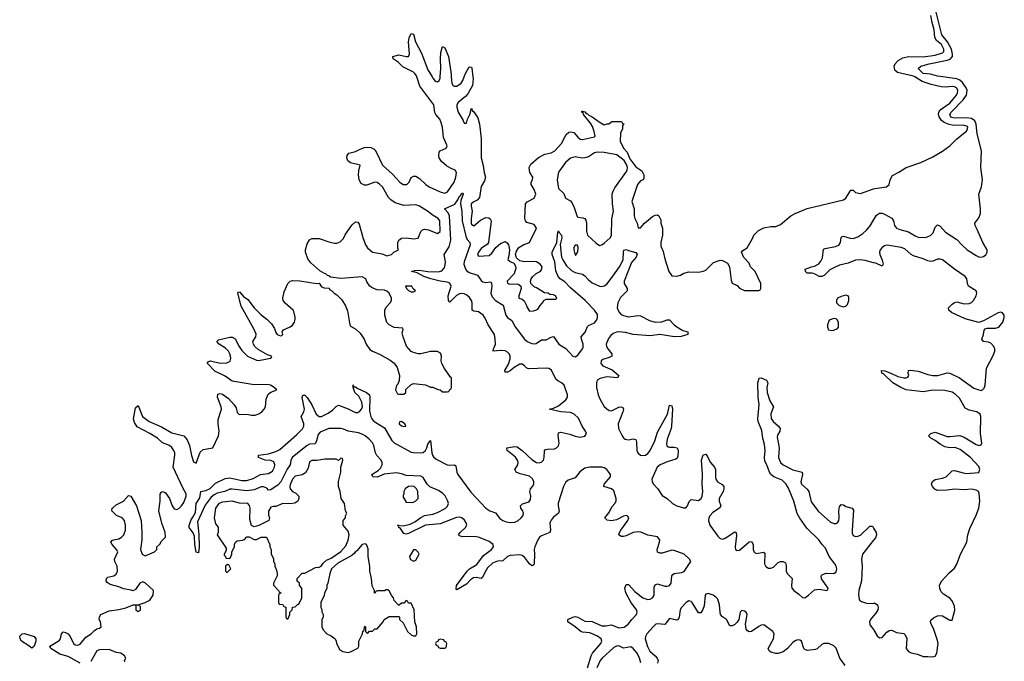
# Model space of a CAD drawing. Header units: inches. Extents: x 2494115 to 2685112, y 774173 to 915163.
# Tile 180 of 215: x 2662930 to 2671082, y 855164 to 860474. Entities that reach past the tile are written whole.
import ezdxf

# ---------------------------------------------------------------- set-up
doc = ezdxf.new("R2010")
doc.units = ezdxf.units.IN
doc.header["$MEASUREMENT"] = 0
for name, color, linetype in [('C6865', 7, 'Continuous'), ('C6866', 7, 'Continuous'), ('C6875', 7, 'Continuous'), ('C6876', 7, 'Continuous')]:
    doc.layers.add(name, color=color, linetype=linetype)

msp = doc.modelspace()

# ---------------------------------------------------------------- linework, layer by layer
at = {"layer": 'C6865', "color": 5}
for points, elevation in [([(2663430, 855149.8), (2663330, 855204.4), (2663263.5, 855223.5), (2663189.2, 855270), (2663179, 855290), (2663249.6, 855330), (2663259.8, 855340.2), (2663267.6, 855350), (2663276.2, 855390), (2663290, 855407.7), (2663310, 855403.1), (2663330.3, 855390), (2663347, 855370), (2663374.4, 855310), (2663390, 855298.9), (2663410, 855296.5), (2663430, 855307.1), (2663477.4, 855362.6), (2663521.3, 855390), (2663550, 855420.2), (2663570, 855433), (2663590, 855437.3), (2663605.2, 855450), (2663598, 855490), (2663589.3, 855510.7), (2663589.4, 855530.6), (2663602, 855550), (2663670, 855580.7), (2663750, 855591.3), (2663810, 855606.8), (2663870, 855632), (2663911.6, 855631.6), (2663970, 855650.8), (2664008.7, 855670), (2664034, 855710), (2664039, 855750), (2663972.3, 855810), (2663950, 855820.9), (2663924, 855810), (2663890, 855758), (2663870, 855746), (2663854, 855754), (2663790, 855762.7), (2663750, 855781.6), (2663679.3, 855799.3), (2663655.1, 855815.1), (2663646, 855830), (2663649, 855850), (2663660.1, 855859.9), (2663710, 855870.8), (2663730, 855886), (2663740.9, 855910), (2663738, 855950), (2663717, 855990), (2663716.2, 856010), (2663741.6, 856070), (2663731.4, 856090), (2663695.1, 856130), (2663684, 856150), (2663696, 856164), (2663708, 856170), (2663750, 856178.7), (2663773.3, 856190), (2663792.1, 856210), (2663805.7, 856250), (2663807.1, 856290), (2663796.4, 856330), (2663777.6, 856350), (2663731.9, 856371.9), (2663700.1, 856400.1), (2663692.7, 856410), (2663696, 856430), (2663702.7, 856437.3), (2663730, 856458), (2663789.6, 856490.4), (2663830, 856536), (2663850.4, 856530.4), (2663897.1, 856450), (2663937.1, 856330), (2663942, 856230), (2663940.4, 856170), (2663930.8, 856090), (2663944.7, 856050), (2663970, 856038), (2664046, 856070), (2664066, 856090), (2664066, 856110), (2664090, 856134), (2664103.1, 856156.9), (2664138, 856190), (2664135.3, 856230), (2664106, 856306), (2664081, 856410), (2664091.8, 856490), (2664093, 856547), (2664100.1, 856559.9), (2664110, 856568), (2664130, 856563.8), (2664137.3, 856557.3), (2664170.3, 856510.2), (2664193, 856450), (2664210, 856427), (2664230, 856421.6), (2664249, 856430), (2664270, 856450.8), (2664290, 856478.8), (2664309.3, 856530), (2664309.3, 856550), (2664280.6, 856600.6), (2664201.4, 856770), (2664214.7, 856870), (2664214.3, 856890), (2664205.3, 856910), (2664190, 856932.2), (2664170, 856949.8), (2664113.2, 856973.2), (2664069.7, 857010), (2664008.3, 857050), (2663903.9, 857103.9), (2663881, 857141), (2663872.5, 857170), (2663890, 857260.7), (2663910, 857280.7), (2663947.2, 857190), (2664000.8, 857150), (2664104.4, 857104.4), (2664190, 857055), (2664290, 857030.4), (2664316.2, 856996.2), (2664335.2, 856950), (2664353.2, 856866.8), (2664370, 856814.8), (2664390, 856804.7), (2664424.2, 856895.8), (2664450, 856916.3), (2664530, 856932), (2664575.1, 857030), (2664580.5, 857070), (2664572.8, 857130), (2664574.4, 857165.6), (2664599.7, 857250), (2664597.7, 857270), (2664567.8, 857350), (2664570, 857374.8), (2664590, 857380.4), (2664610, 857373.7), (2664659, 857339), (2664706.4, 857286.4), (2664721.1, 857261.1), (2664730, 857222), (2664747.3, 857207.3), (2664810, 857208), (2664850, 857200.7), (2664878.6, 857201.4), (2664910, 857211), (2664935.3, 857230), (2664954, 857250), (2664964, 857270), (2664970, 857334), (2664986.3, 857373.7), (2665009.1, 857390.9), (2665058, 857410), (2665038, 857430), (2665006, 857450), (2664992.1, 857452.1), (2664855.6, 857455.6), (2664690, 857482.6), (2664630, 857524), (2664546.6, 857566.6), (2664485.2, 857630), (2664486, 857634), (2664493.6, 857646.4), (2664509.6, 857650.4), (2664590, 857630.3), (2664645.3, 857634.7), (2664673.3, 857646.7), (2664677.2, 857670), (2664674.2, 857690), (2664670.8, 857710), (2664659.2, 857730), (2664634.4, 857754.4), (2664580.7, 857790), (2664562, 857810), (2664575.6, 857824.4), (2664670, 857847), (2664690, 857846.7), (2664713.7, 857833.7), (2664747.2, 857770), (2664770, 857737), (2664815.5, 857690), (2664890, 857655.5), (2664906.3, 857653.7), (2665008.4, 857671.6), (2665016.4, 857683.6), (2665015.3, 857690), (2664981.2, 857701.2), (2664905.6, 857745.6), (2664877, 857770), (2664864.5, 857790), (2664860.9, 857810), (2664885.1, 857850), (2664887.2, 857872.8), (2664872.4, 857910), (2664763.3, 858103.3), (2664735.3, 858210), (2664741.2, 858218.8), (2664750, 858221), (2664783.7, 858183.7), (2664817.6, 858157.6), (2664870.4, 858090), (2664930, 858030.4), (2664975.3, 857995.2), (2665016, 857956), (2665038.3, 857918.3), (2665050, 857884), (2665062, 857870), (2665090, 857858.8), (2665099.3, 857860.7), (2665108.7, 857870), (2665102, 857890), (2665113.6, 857906.4), (2665170, 857931), (2665190, 857946), (2665205.2, 857970), (2665210, 857994), (2665212.1, 858012.1), (2665200.2, 858060.2), (2665194, 858070), (2665127.2, 858127.2), (2665112.7, 858150), (2665109.3, 858170), (2665119.5, 858220.5), (2665149.6, 858290.4), (2665169.6, 858310.4), (2665190, 858316.3), (2665250, 858313.4), (2665388, 858292), (2665410, 858294), (2665430, 858262), (2665450, 858254), (2665492.7, 858252.7), (2665498, 858238), (2665512.7, 858232.7), (2665534, 858210), (2665556.9, 858196.9), (2665596.9, 858156.9), (2665626.8, 858106.8), (2665643.5, 858063.5), (2665662.8, 857950), (2665670, 857938), (2665712.4, 857912.4), (2665750, 857878.8), (2665780.7, 857830), (2665798.8, 857790), (2665830, 857744.7), (2665850, 857731.3), (2665910, 857707.3), (2665997, 857657), (2666030.4, 857630.4), (2666055.3, 857595.3), (2666074, 857530), (2666071.3, 857488.7), (2666062, 857458), (2666050, 857446), (2666042, 857410), (2666058, 857378), (2666070, 857374), (2666110, 857374), (2666126, 857390), (2666127.3, 857412.7), (2666170, 857454), (2666190, 857462), (2666290, 857451.3), (2666330, 857432), (2666350, 857432), (2666392.7, 857412.7), (2666410, 857412), (2666430, 857394), (2666470, 857394), (2666482, 857398), (2666490, 857414), (2666502, 857418), (2666506, 857430), (2666506, 857510), (2666496.4, 857516.4), (2666446.3, 857586.3), (2666424, 857630), (2666419, 857650), (2666422, 857690), (2666414.6, 857714.6), (2666388.4, 857728.4), (2666330, 857728.7), (2666250.9, 857709.1), (2666230, 857709), (2666190, 857719), (2666170, 857729), (2666133.2, 857773.2), (2666104, 857850), (2666098, 857882), (2666106, 857910), (2666102, 857922), (2666030, 857928), (2665990, 857948.7), (2665969.4, 857969.4), (2665954, 858030), (2665954, 858070), (2665964.7, 858095.3), (2665998, 858130), (2666008, 858150), (2666008, 858170), (2665988, 858210), (2665970, 858228), (2665950, 858235.3), (2665890, 858239), (2665852.5, 858252.5), (2665829.2, 858269.2), (2665804.7, 858304.7), (2665795.3, 858330), (2665765.2, 858345.2), (2665590, 858333.3), (2665504, 858344), (2665490, 858355.3), (2665478, 858358), (2665466, 858370), (2665453.2, 858373.2), (2665416, 858396), (2665340.7, 858460.7), (2665315.6, 858495.6), (2665296.2, 858550), (2665295.1, 858570), (2665310, 858618), (2665330, 858651.3), (2665350, 858662.8), (2665410, 858664), (2665490, 858634.8), (2665534.6, 858625.4), (2665554.6, 858625.4), (2665583.1, 858636.9), (2665610, 858662), (2665625.1, 858694.9), (2665665.1, 858754.9), (2665682.6, 858777.4), (2665710, 858800.7), (2665730, 858798.8), (2665741.6, 858781.6), (2665770, 858671), (2665793.4, 858610), (2665810, 858584.9), (2665850, 858551), (2665930, 858536), (2665970, 858521), (2666008.8, 858531.1), (2666028, 858550), (2666066, 858570), (2666062, 858582), (2666062, 858630), (2666068.7, 858650), (2666090, 858666), (2666130, 858667.7), (2666190, 858660.7), (2666230, 858664.7), (2666250, 858722), (2666264.7, 858735.3), (2666280.2, 858739.8), (2666315.9, 858735.9), (2666390, 858706), (2666410, 858722), (2666409.4, 858810), (2666393.6, 858830), (2666353.5, 858853.5), (2666307.3, 858890), (2666239.7, 858930), (2666210, 858941.8), (2666110, 858936.3), (2666037.9, 858957.9), (2666002.3, 858982.3), (2665983.4, 859003.4), (2665933.2, 859090), (2665910, 859113.6), (2665890, 859126.2), (2665869.4, 859130.6), (2665804.2, 859104.2), (2665784.7, 859104.7), (2665758, 859118), (2665739.5, 859150), (2665734.7, 859190), (2665736.6, 859223.4), (2665748.7, 859270), (2665669, 859290), (2665646.3, 859306.3), (2665639.3, 859330), (2665641.2, 859350), (2665655.3, 859370), (2665710, 859382.6), (2665750, 859404), (2665784.6, 859415.4), (2665810, 859419.7), (2665837.5, 859417.5), (2665863.5, 859403.5), (2665880.9, 859380.9), (2665932.8, 859270), (2666016.6, 859196.6), (2666076.5, 859130), (2666103.8, 859110), (2666135.6, 859110), (2666155.3, 859130), (2666171.2, 859168.8), (2666190, 859178.4), (2666210, 859178), (2666240.9, 859160.9), (2666291.9, 859110), (2666320.3, 859090), (2666410.6, 859050), (2666450, 859039.7), (2666471.7, 859050), (2666526.8, 859130), (2666540.2, 859170), (2666546.6, 859210), (2666536.8, 859230), (2666501.6, 859241.6), (2666463.5, 859263.5), (2666421.8, 859301.8), (2666403.8, 859330), (2666399.3, 859350), (2666402.6, 859377.4), (2666412, 859390), (2666462, 859410), (2666469.8, 859430), (2666438.4, 859498.4), (2666430, 859586), (2666417.6, 859630), (2666409.8, 859650), (2666374.8, 859690), (2666366.3, 859706.3), (2666358.5, 859770), (2666244.2, 859924.2), (2666218.3, 860000)], 40), ([(2666344.3, 860000), (2666350, 859990.3), (2666370, 859966.4), (2666390, 859959.6), (2666401.7, 859970), (2666410, 859991), (2666410.8, 860000)], 40), ([(2666503.5, 860000), (2666507.1, 859950), (2666513.8, 859933.9), (2666524.5, 859924.5), (2666550, 859923.8), (2666584.1, 859950), (2666598.5, 859970), (2666608.9, 860000)], 40), ([(2666682, 860000), (2666683.7, 859983.7), (2666680.2, 859930), (2666639.6, 859860.4), (2666620.9, 859839.1), (2666561.3, 859790), (2666549.5, 859770), (2666549.5, 859750), (2666559.3, 859710), (2666600.9, 859640.9), (2666610, 859617.3), (2666630, 859618.8), (2666638.7, 859650), (2666657.4, 859690), (2666670, 859742), (2666679.1, 859719.1), (2666690, 859710.7), (2666723.2, 859663.2), (2666736.3, 859610), (2666749.5, 859490.5), (2666749.4, 859330), (2666768.5, 859268.5), (2666776.1, 859210), (2666786.5, 859170), (2666779.6, 859140.4), (2666750, 859094), (2666736.2, 859003.8), (2666718.9, 858981.1), (2666690, 858967.3), (2666669, 858950), (2666667.9, 858930), (2666674.9, 858890), (2666667, 858830), (2666667.8, 858790), (2666670, 858782.4), (2666690, 858767.6), (2666745.7, 858814.3), (2666790, 858836.3), (2666815.2, 858835.2), (2666825.8, 858825.8), (2666833.4, 858810), (2666810.8, 858630), (2666804.4, 858615.6), (2666750, 858579.5), (2666728.6, 858550), (2666720.7, 858530), (2666730, 858516), (2666817.5, 858522.5), (2666838.9, 858541.1), (2666871.8, 858588.2), (2666910, 858621), (2666950, 858638), (2666966.4, 858626.4), (2666978, 858610), (2666986, 858570), (2666981, 858519), (2666972, 858490), (2666990, 858472), (2667019.8, 858459.8), (2667034.8, 858434.8), (2667037.3, 858417.3), (2667022.8, 858370), (2666966.8, 858310), (2666970, 858294), (2666986, 858286), (2667050, 858286.8), (2667062.8, 858282.8), (2667078, 858270), (2667081, 858250), (2667062.8, 858190), (2667062, 858170), (2667090, 858161), (2667107.3, 858147.3), (2667126.8, 858110), (2667131.2, 858091.1), (2667150, 858062), (2667183.6, 858063.6), (2667210, 858072), (2667220.4, 858079.6), (2667238, 858110), (2667258, 858130), (2667268.7, 858151.3), (2667290, 858162), (2667370, 858162), (2667378, 858170), (2667366, 858190), (2667350, 858198), (2667320.4, 858200.4), (2667306, 858210), (2667274.6, 858214.6), (2667210, 858255.3), (2667190, 858262), (2667162, 858290), (2667159, 858310), (2667164, 858330), (2667174.8, 858345.2), (2667207.3, 858372.7), (2667239, 858390), (2667250, 858404.7), (2667254.5, 858430), (2667239.3, 858450), (2667210, 858469.3), (2667190, 858473.6), (2667110, 858469.2), (2667070, 858479), (2667044, 858504), (2667034, 858530), (2667042, 858558), (2667062, 858590), (2667105.1, 858614.9), (2667130, 858620.7), (2667150, 858631.3), (2667208.7, 858750), (2667190, 858779), (2667130, 858795.3), (2667119, 858810), (2667112.7, 858832.7), (2667118, 858950), (2667132.7, 858967.3), (2667190, 858996.3), (2667202, 859030), (2667190, 859069.4), (2667165.1, 859110), (2667163.7, 859130), (2667176, 859150), (2667179.5, 859170), (2667153, 859210), (2667147.6, 859250), (2667160.9, 859279.1), (2667225.6, 859334.4), (2667279, 859361), (2667330, 859372), (2667360.5, 859390), (2667417.2, 859450), (2667455.6, 859524.4), (2667477.6, 859542.4), (2667490, 859546.4), (2667519.3, 859539.3), (2667550, 859501.6), (2667570, 859484.4), (2667590, 859482), (2667690, 859504.7), (2667693.2, 859510), (2667687, 859550), (2667671.6, 859591.6), (2667657.1, 859617.1), (2667599, 859690), (2667598, 859698), (2667584, 859710), (2667584, 859716), (2667590, 859718), (2667610, 859710.5), (2667618.8, 859698.8), (2667630, 859695.5), (2667643.1, 859683.1), (2667670.3, 859670.3), (2667728.3, 859628.3), (2667770, 859604.7), (2667792.7, 859612.7), (2667807.3, 859612.7), (2667831.6, 859631.6), (2667907.3, 859632.7), (2667914, 859630), (2667918, 859618), (2667931.6, 859611.6), (2667922, 859598), (2667922, 859570), (2667905.4, 859534.6), (2667902, 859470), (2667930, 859412), (2667958.5, 859378.5), (2667982, 859322), (2668030, 859256), (2668082, 859222), (2668097.3, 859190), (2668098, 859162), (2668092, 859150), (2668070, 859141.2), (2668043.8, 859110), (2667998.7, 858970), (2668018, 858910), (2668017, 858850), (2668022.6, 858830), (2668042.4, 858790), (2668050, 858751.3), (2668070, 858751), (2668104, 858790), (2668170, 858846), (2668190, 858856), (2668210, 858858), (2668222, 858850), (2668236.9, 858816.9), (2668238, 858790), (2668251, 858750), (2668250.9, 858690.9), (2668238.8, 858630), (2668239.6, 858599.6), (2668256.8, 858556.8), (2668270, 858494), (2668304.7, 858390), (2668330, 858354), (2668371.6, 858351.6), (2668400.2, 858359.8), (2668430, 858376), (2668470, 858386), (2668550, 858384.7), (2668590, 858392), (2668610, 858402), (2668674.6, 858465.4), (2668730, 858484.7), (2668750, 858481), (2668790, 858458), (2668806, 858430), (2668819.6, 858319.6), (2668830, 858294), (2668870, 858274), (2668890, 858252), (2668930, 858232), (2669050, 858234), (2669062, 858238), (2669066, 858250), (2669066, 858290), (2669018, 858390), (2668982, 858430), (2668970, 858458), (2668924.7, 858504.7), (2668906, 858550), (2668916.4, 858563.6), (2668953.6, 858586.4), (2668998, 858662), (2669008.7, 858690), (2669048, 858730), (2669090, 858751.3), (2669150, 858762), (2669190, 858762), (2669230, 858778), (2669315.3, 858850), (2669350, 858870.8), (2669449.4, 858910.6), (2669750, 858982.8), (2669770, 858998), (2669810, 859062), (2669830, 859062), (2669850, 859044.7), (2669890, 859036), (2670000, 859073.9)], 40), ([(2667629.8, 855109.8), (2667661.3, 855210), (2667672.1, 855230), (2667742, 855310), (2667750.4, 855330), (2667743.9, 855350), (2667712.7, 855372.7), (2667670, 855392.2), (2667650, 855398.8), (2667590, 855404.1), (2667576.5, 855410), (2667530.3, 855450.3), (2667468.1, 855490), (2667467.8, 855510), (2667510, 855530.1), (2667530, 855533.7), (2667550, 855527.9), (2667610, 855496.3), (2667670, 855492.1), (2667750, 855458.1), (2667783.4, 855456.6), (2667830, 855465.3), (2667890, 855440.4), (2667934.6, 855445.4), (2667967.8, 855470), (2667996.9, 855510), (2668036.7, 855550), (2668043.3, 855570), (2668037.3, 855590), (2667990, 855654.7), (2667947.6, 855730), (2667940.2, 855770), (2667950, 855799.3), (2667970, 855798.9), (2668022.9, 855742.9), (2668090, 855690.1), (2668130, 855675.6), (2668150, 855678.4), (2668170.4, 855690), (2668183.2, 855710), (2668183.6, 855776.5), (2668190, 855797.3), (2668210, 855805.9), (2668270, 855786.4), (2668290, 855785.3), (2668310, 855792.5), (2668323.7, 855810), (2668329.4, 855870), (2668337.9, 855882.2), (2668350, 855891), (2668410, 855899.2), (2668432.4, 855907.6), (2668485.6, 855990), (2668476.6, 856010), (2668430.9, 856050.9), (2668350, 856081.2), (2668330, 856082.7), (2668250, 856058.4), (2668230, 856058.2), (2668210, 856068.3), (2668207.6, 856090), (2668227.9, 856150), (2668228.8, 856168.8), (2668210, 856194.2), (2668130, 856207.3), (2668071.7, 856231.7), (2668050, 856235.9), (2668010, 856231.1), (2667950, 856201.4), (2667930, 856197.3), (2667910, 856197.3), (2667891.5, 856210), (2667895.3, 856230), (2667906.9, 856250), (2667964.6, 856330), (2667974.2, 856350), (2667965, 856365), (2667949.9, 856369.9), (2667930, 856366.2), (2667870, 856333.9), (2667830, 856327.4), (2667792.7, 856332.7), (2667774.4, 856350), (2667807.8, 856392.2), (2667836.1, 856443.9), (2667857.4, 856470), (2667867.1, 856490), (2667868.1, 856510), (2667850, 856575.3), (2667830, 856591.1), (2667765.6, 856610), (2667769.2, 856630), (2667822.3, 856690), (2667820.3, 856710), (2667808.5, 856730), (2667790.9, 856750.9), (2667770, 856765.3), (2667750, 856769.7), (2667650, 856769.7), (2667610, 856763), (2667568.2, 856731.8), (2667530, 856683.1), (2667470, 856663.8), (2667450, 856643), (2667431.7, 856610), (2667387.8, 856472.3), (2667387.2, 856450), (2667397.3, 856410), (2667391.7, 856390), (2667346.1, 856353.9), (2667329.1, 856330.9), (2667320.6, 856310), (2667323.8, 856250), (2667319.3, 856230), (2667250, 856202), (2667234.6, 856190), (2667220.9, 856170), (2667194.4, 856110), (2667190.5, 856090), (2667193.1, 856050), (2667188.4, 855971.6), (2667181.7, 855958.3), (2667170, 855954.2), (2667150, 855969.9), (2667110, 856024.5), (2667090, 856040.6), (2667070, 856045.8), (2666990, 856040.1), (2666969.8, 856030.2), (2666930, 855995.5), (2666886.9, 855993.2), (2666843.8, 855976.2), (2666803.8, 855936.2), (2666780.7, 855899.3), (2666762.6, 855857.4), (2666751.9, 855848.1), (2666710, 855857.1), (2666686.1, 855853.9), (2666661.9, 855838.1), (2666630, 855803.7), (2666550, 855754.5), (2666543.5, 855763.5), (2666547.4, 855790), (2666633.9, 855910), (2666655.2, 855930), (2666714.1, 855965.9), (2666770, 856040.8), (2666836.7, 856090), (2666852.6, 856110), (2666849.9, 856130), (2666816.5, 856156.5), (2666730, 856190.8), (2666690, 856197.7), (2666595.4, 856195.4), (2666570, 856201.8), (2666563.7, 856210), (2666576.2, 856230), (2666621.6, 856270), (2666631.5, 856290), (2666627, 856310), (2666612.2, 856332.2), (2666590.6, 856350.6), (2666570, 856357.8), (2666545.4, 856354.6), (2666410, 856301.2), (2666290, 856289.3), (2666150, 856221.5), (2666130, 856215), (2666110, 856221.4), (2666082.3, 856262.3), (2666069.8, 856270), (2666066.9, 856286.9), (2666059, 856290), (2666105.8, 856285.8), (2666162.4, 856297.6), (2666202, 856318.1), (2666250, 856353.4), (2666280.8, 856370), (2666350, 856381.2), (2666390, 856395.1), (2666452.3, 856427.7), (2666472.6, 856447.4), (2666479.9, 856470), (2666475.3, 856490), (2666452.4, 856532.4), (2666433.4, 856553.4), (2666397.2, 856577.2), (2666327, 856607), (2666304, 856630), (2666270, 856685.7), (2666250, 856696.5), (2666130, 856702.8), (2666090, 856716.8), (2666050, 856722.6), (2665948.1, 856711.9), (2665890, 856687.8), (2665854, 856690), (2665846.3, 856710), (2665897.1, 856742.9), (2665917.1, 856762.9), (2665929.9, 856790), (2665929.9, 856810), (2665921.4, 856830), (2665888.2, 856868.2), (2665876.5, 856890), (2665862.6, 856950), (2665851, 856971), (2665822.5, 857002.5), (2665790, 857029.6), (2665770, 857042.3), (2665734.6, 857054.6), (2665650, 857069.4), (2665610, 857086.3), (2665590, 857089.6), (2665490, 857089.7), (2665418.9, 857061.1), (2665400, 857040), (2665388.7, 856990), (2665375.4, 856964.6), (2665330, 856960.9), (2665310, 856950.4), (2665187.9, 856852.1), (2665175.9, 856830), (2665170.6, 856790), (2665145.7, 856754.3), (2665091.9, 856650), (2665070, 856623.9), (2665010, 856584.1), (2664990, 856581.6), (2664975.7, 856595.8), (2664948.1, 856608.1), (2664930, 856607.9), (2664870, 856582.8), (2664810, 856574.3), (2664690.1, 856589.9), (2664671.2, 856588.8), (2664628.8, 856570), (2664565.5, 856554.5), (2664538.8, 856541.2), (2664516.5, 856523.5), (2664464.4, 856455.6), (2664401.8, 856318.2), (2664414.3, 856214.3), (2664416.9, 856110), (2664410, 856062), (2664390, 856068), (2664380.4, 856130), (2664376.6, 856196.6), (2664366.3, 856226.3), (2664334, 856270), (2664332.3, 856287.7), (2664345.7, 856330), (2664364.5, 856355.5), (2664384.5, 856395.5), (2664391.8, 856470), (2664422.1, 856517.9), (2664429.8, 856570.2), (2664470, 856577.7), (2664505.9, 856594.1), (2664550, 856636.9), (2664630, 856678.1), (2664670, 856681.3), (2664770, 856661), (2664810, 856661.1), (2664861.9, 856678.2), (2664923.6, 856710), (2664990, 856717.5), (2665021.8, 856738.2), (2665040.1, 856770), (2665042.2, 856790), (2665033.5, 856813.5), (2665010, 856826.7), (2664963.7, 856830), (2664908.3, 856850), (2664908, 856870), (2664990, 856879.8), (2665050, 856899), (2665083.5, 856916.5), (2665221.9, 857038.1), (2665271.5, 857088.5), (2665281.4, 857110), (2665282, 857130), (2665259.8, 857190), (2665283.4, 857230), (2665286.9, 857250), (2665270, 857348), (2665273.6, 857366.4), (2665290, 857366.4), (2665310, 857346), (2665350, 857286.9), (2665385.1, 857210), (2665410, 857191), (2665430, 857190.9), (2665483.6, 857216.4), (2665518.5, 857241.5), (2665550, 857273.7), (2665570, 857282.5), (2665650, 857253.7), (2665710, 857222.7), (2665730, 857222.7), (2665747.1, 857232.9), (2665760.7, 857250), (2665767.4, 857270), (2665762.4, 857310), (2665737.5, 857357.5), (2665705.8, 857390), (2665689.8, 857430.2), (2665690, 857450.8), (2665691.3, 857431.3), (2665702, 857438), (2665710, 857436.5), (2665724.8, 857424.8), (2665800.3, 857390), (2665825.6, 857370), (2665829.5, 857350), (2665827, 857233), (2665839.3, 857179.3), (2665856.9, 857156.9), (2665878.9, 857139), (2665950, 857097.6), (2666011.7, 856991.7), (2666031.1, 856971.1), (2666170, 856895.9), (2666190, 856890.8), (2666250, 856888), (2666270, 856891.7), (2666290.3, 856909.7), (2666301.7, 856930), (2666310, 856960.5), (2666330, 856990.4), (2666341.5, 856890), (2666346.6, 856870), (2666355.8, 856855.8), (2666377.6, 856837.5), (2666470, 856791.1), (2666490, 856786.4), (2666530.1, 856790.1), (2666541.3, 856781.3), (2666549.7, 856730), (2666558.7, 856710), (2666663.9, 856563.9), (2666790, 856432.5), (2666821.2, 856410), (2666870, 856393.3), (2666905.7, 856345.7), (2666929.4, 856329.4), (2666957.9, 856317.9), (2666990, 856311.8), (2667030, 856315.1), (2667053.6, 856326.4), (2667081.1, 856350), (2667097.1, 856370), (2667101.1, 856390), (2667092.9, 856412.9), (2667080.4, 856430), (2667075.4, 856450), (2667093.9, 856466.1), (2667138.4, 856481.6), (2667150.5, 856489.5), (2667158.2, 856501.8), (2667162.5, 856530), (2667153.8, 856570), (2667158.9, 856590), (2667176.9, 856610), (2667187.2, 856630), (2667187.8, 856650), (2667175.2, 856675.2), (2667150, 856696), (2667074.6, 856714.6), (2667040.4, 856730), (2667030.8, 856750), (2667054.4, 856790), (2667056.1, 856810), (2667050.7, 856830), (2667034.7, 856854.7), (2666967.2, 856910), (2666963.6, 856930), (2667030, 856941.5), (2667050, 856937.9), (2667090, 856908.4), (2667170, 856833.5), (2667210, 856810.1), (2667230, 856806.8), (2667250, 856813), (2667266.6, 856830), (2667273.3, 856850), (2667275.5, 856904.5), (2667283.8, 856916.2), (2667299.2, 856920.8), (2667357.1, 856922.9), (2667375, 856930), (2667391.5, 856948.5), (2667397, 856970), (2667388.3, 857031.7), (2667390, 857055.2), (2667410, 857061.5), (2667484.2, 857044.2), (2667530, 857026.2), (2667570, 857019.9), (2667610, 857028), (2667622.1, 857050), (2667614.4, 857070), (2667586.8, 857110), (2667555.8, 857175.8), (2667521.5, 857210), (2667490, 857222.4), (2667409.3, 857230), (2667313.2, 857250), (2667350, 857260.3), (2667390, 857278.7), (2667451.9, 857328.1), (2667465, 857350), (2667464.9, 857370), (2667438.1, 857450), (2667416.5, 857470), (2667385.3, 857485.3), (2667370, 857498.1), (2667332.9, 857572.9), (2667310, 857586.1), (2667290, 857588.9), (2667145.1, 857585.1), (2667129.4, 857589.3), (2667109.9, 857609.9), (2667090, 857622.8), (2667070, 857622.7), (2667023.7, 857596.3), (2666990, 857568.5), (2666970, 857558), (2666950, 857558), (2666946.6, 857570), (2666977.6, 857622.4), (2666991.7, 857668.3), (2666991.7, 857690), (2666984.9, 857704.9), (2666970, 857723.2), (2666950, 857734.2), (2666910, 857737.4), (2666849.7, 857730), (2666851.9, 857750), (2666859.7, 857760.3), (2666868.2, 857790), (2666867.6, 857830), (2666860.3, 857870), (2666809.2, 857950), (2666784.2, 858004.2), (2666767.5, 858027.5), (2666730, 858056.2), (2666690, 858061.8), (2666676.8, 858070), (2666677.4, 858130), (2666671.8, 858150), (2666654.8, 858174.8), (2666633.4, 858193.4), (2666610, 858206), (2666590, 858208.3), (2666570, 858204.7), (2666547.6, 858192.4), (2666490, 858135.9), (2666480.2, 858150), (2666476.6, 858190), (2666501.9, 858270), (2666492.6, 858292.6), (2666470, 858302.4), (2666410, 858309.6), (2666335.1, 858330), (2666276.4, 858350), (2666220.3, 858380.3), (2666173.2, 858390), (2666201, 858399), (2666238.7, 858401.3), (2666310, 858390.5), (2666393.6, 858386.4), (2666424.3, 858395.7), (2666443.5, 858416.5), (2666454, 858446), (2666455.2, 858470), (2666443.5, 858530), (2666486.5, 858593.5), (2666500.5, 858650), (2666489.1, 858850), (2666476.9, 858876.8), (2666446.9, 858910), (2666531.6, 858948.4), (2666557.1, 858982.8), (2666570, 859014), (2666579.8, 859020.2), (2666590, 859038), (2666597.5, 859037.5), (2666602.8, 859030), (2666582.8, 858977.3), (2666579.6, 858950), (2666589.4, 858889.4), (2666593.3, 858810), (2666623, 858683), (2666635.8, 858655.8), (2666657.6, 858630), (2666659.1, 858610), (2666609.3, 858470), (2666607.9, 858450), (2666617.5, 858417.5), (2666630, 858399.1), (2666650, 858382.3), (2666719, 858359), (2666750, 858316.8), (2666765.5, 858305.5), (2666790, 858300.1), (2666830, 858303.9), (2666837.5, 858290), (2666838.5, 858270), (2666830.7, 858210), (2666840.6, 858180.6), (2666869.8, 858149.8), (2666931.9, 858111.9), (2666953.9, 858030), (2666970, 858010.7), (2667004.9, 857984.9), (2667033.2, 857933.3), (2667109, 857829), (2667131.2, 857811.1), (2667170, 857793.8), (2667190, 857790.1), (2667207, 857793), (2667250, 857825), (2667290, 857825), (2667330, 857847.4), (2667350, 857852.7), (2667394.4, 857790), (2667452.3, 857752.3), (2667510, 857690.1), (2667530, 857684.8), (2667550, 857697.2), (2667589.9, 857750), (2667595.3, 857764.7), (2667596.2, 857790), (2667581.5, 857830), (2667578.9, 857850), (2667612.6, 857887.4), (2667630, 857934), (2667638, 857942), (2667690, 857964.2), (2667709.5, 857990), (2667714.1, 858005.9), (2667713.2, 858033.2), (2667690, 858069.9), (2667610.5, 858150.5), (2667490, 858254.2), (2667444.5, 858304.5), (2667403.7, 858330), (2667387.9, 858350), (2667370, 858395.1), (2667359.3, 858470), (2667337.3, 858530), (2667339.5, 858550), (2667377.8, 858630), (2667384.6, 858715.4), (2667390, 858726.8), (2667394.3, 858714.3), (2667415.2, 858690), (2667418.8, 858670), (2667406, 858614), (2667417.2, 858510), (2667426.2, 858486.2), (2667457.9, 858437.9), (2667498.5, 858398.5), (2667530, 858383.1), (2667590, 858369.4), (2667610, 858355.4), (2667640.2, 858320.2), (2667670, 858295.9), (2667730, 858270.1), (2667750, 858266.1), (2667770, 858271.4), (2667790, 858286.4), (2667819.8, 858320.2), (2667878, 858402), (2667901.7, 858438.3), (2667925.5, 858490), (2667928, 858552), (2667933, 858567), (2667950, 858573.1), (2667970, 858562.7), (2668030, 858548), (2668042, 858530), (2668033.6, 858510), (2667996.5, 858463.5), (2667933.5, 858310), (2667934, 858290), (2667959.8, 858250), (2667960.6, 858230), (2667904.8, 858175.2), (2667882.1, 858130), (2667877.8, 858090), (2667890, 858055.9), (2667910, 858034.7), (2667930, 858025.1), (2667970, 858016), (2668050, 858026), (2668070, 858022.8), (2668143.9, 857983.9), (2668190, 857970.1), (2668247.1, 857972.9), (2668290, 857989.1), (2668310.2, 857990.2), (2668347.9, 857947.8), (2668371, 857931), (2668421.7, 857901.7), (2668461, 857890), (2668462, 857870), (2668407, 857853), (2668351.6, 857848.4), (2668230, 857868.6), (2668150, 857858.1), (2668010, 857868.3), (2667944.5, 857884.5), (2667890, 857890.6), (2667870, 857889), (2667842.3, 857877.7), (2667821.5, 857858.5), (2667805.4, 857834.6), (2667785.7, 857790), (2667788.1, 857770), (2667798.5, 857750), (2667831.8, 857710), (2667831.9, 857690), (2667810, 857677.6), (2667756.9, 857663.1), (2667744.2, 857650), (2667742.5, 857630), (2667757.5, 857610), (2667834.9, 857574.9), (2667891.4, 857530), (2667879.1, 857510), (2667790, 857519.1), (2667734.9, 857505.1), (2667712.5, 857490), (2667704.6, 857470), (2667706.2, 857430), (2667720.7, 857370), (2667735.8, 857330), (2667770, 857273.5), (2667790, 857252.7), (2667810, 857239.9), (2667830, 857236.9), (2667890, 857265.9), (2667910, 857269.4), (2667923.6, 857263.6), (2667930.1, 857250), (2667924.7, 857230), (2667884.7, 857130), (2667887.6, 857090), (2667917.1, 857030), (2667930, 857012.5), (2667943.3, 857003.3), (2667970, 856997.7), (2668010, 857004.7), (2668030, 856999.3), (2668038.1, 856978.1), (2668039.9, 856910), (2668046.8, 856890), (2668069.8, 856869.8), (2668090, 856866.2), (2668110, 856870.1), (2668130, 856883.9), (2668149.9, 856910), (2668187.7, 856990), (2668210, 857060.7), (2668294.4, 857210), (2668310, 857282.6), (2668330, 857279.5), (2668335, 857250), (2668326.6, 857110), (2668323, 857090), (2668290, 857002.6), (2668284, 856964), (2668287.7, 856947.7), (2668299.5, 856939.5), (2668310, 856935.4), (2668350, 856936.8), (2668372.3, 856930), (2668382.4, 856910), (2668379.3, 856860.7), (2668374, 856846), (2668363.5, 856836.5), (2668290, 856815.1), (2668234, 856790), (2668207, 856770), (2668162.9, 856670), (2668166.2, 856650), (2668177.8, 856630), (2668212.1, 856592.1), (2668250, 856535), (2668291.6, 856511.6), (2668334.8, 856470), (2668371.3, 856450), (2668426.7, 856433.3), (2668444.7, 856435.3), (2668458.7, 856450), (2668472.1, 856487.8), (2668490, 856502.1), (2668550, 856494.6), (2668571.5, 856510), (2668580.3, 856530), (2668586, 856570), (2668581.1, 856630), (2668582.9, 856710), (2668573.6, 856830), (2668588.6, 856871.4), (2668610, 856878.8), (2668622.7, 856862.7), (2668648.6, 856808.6), (2668682.2, 856770), (2668692, 856751.9), (2668690.1, 856690), (2668694.1, 856670), (2668708.4, 856648.4), (2668746, 856626), (2668760.4, 856610), (2668760.7, 856590), (2668753.5, 856570), (2668721.1, 856510), (2668722.4, 856490), (2668734.7, 856450), (2668723.5, 856430), (2668670, 856394.7), (2668647.9, 856370), (2668636.8, 856350), (2668633.8, 856330), (2668643.8, 856290), (2668710, 856199.6), (2668730, 856179.6), (2668750, 856175.7), (2668770, 856183.5), (2668850, 856235.8), (2668861.1, 856230), (2668864.7, 856204.7), (2668852.7, 856110), (2668856.9, 856090), (2668870, 856080.1), (2668890, 856083.5), (2668970, 856153.5), (2668990, 856156.5), (2669001.5, 856130), (2669003.9, 856090), (2669010, 856067.5), (2669030, 856055), (2669087.7, 856067.7), (2669098.1, 856058.1), (2669096.8, 855970), (2669107.7, 855947.7), (2669130, 855933.7), (2669150, 855934.4), (2669170, 855944.2), (2669210, 855980.6), (2669230, 855988.8), (2669250, 855988.6), (2669270, 855978.2), (2669277.3, 855957.3), (2669276.3, 855910), (2669284.3, 855890), (2669325.7, 855850), (2669319.7, 855790), (2669321.9, 855770), (2669338.5, 855750), (2669380.4, 855720.4), (2669410, 855692.1), (2669430, 855688.6), (2669461.9, 855710), (2669510, 855754.3), (2669550, 855760.1), (2669612, 855750), (2669621, 855759), (2669623.7, 855770), (2669567.5, 855847.5), (2669564.7, 855870), (2669576.6, 855883.4), (2669607, 855893), (2669670, 855890.1), (2669690, 855905.6), (2669694.1, 855930), (2669690.3, 855950), (2669678.4, 855970), (2669632.1, 856030), (2669600.9, 856100.9), (2669570, 856132.2), (2669546.1, 856170), (2669446.8, 856266.7), (2669387.7, 856347.7), (2669368.1, 856388.1), (2669339.7, 856490), (2669295.9, 856595.9), (2669275.2, 856630), (2669243.2, 856663.2), (2669173.2, 856690), (2669149.3, 856709.3), (2669136.6, 856730), (2669117.2, 856790), (2669100, 856820), (2669095.3, 856850), (2669101.6, 856910), (2669097.7, 856957.7), (2669083.4, 857010), (2669073.1, 857073.1), (2669043.4, 857150), (2669040.2, 857170), (2669053.7, 857290), (2669044.7, 857350), (2669040.7, 857470), (2669051.6, 857508.4), (2669070, 857510.4), (2669113.4, 857490), (2669123.1, 857470), (2669116.3, 857430), (2669119.5, 857390), (2669141, 857321), (2669170.2, 857270), (2669148.9, 857211.1), (2669152.7, 857172.7), (2669168.2, 857148.2), (2669213.8, 857110), (2669226.2, 857090), (2669223.2, 857070), (2669203.5, 857036.5), (2669201.9, 857018.1), (2669217.1, 856930), (2669212.4, 856850), (2669228.4, 856808.4), (2669249.8, 856789.8), (2669330, 856749.3), (2669409.3, 856729.3), (2669411.8, 856710), (2669397.8, 856650), (2669402.9, 856630), (2669450, 856589.2), (2669463.4, 856570), (2669483.1, 856483.1), (2669543, 856403), (2669639.5, 856319.5), (2669670, 856303.4), (2669690, 856303.6), (2669703.6, 856316.4), (2669711.2, 856328.8), (2669715.4, 856350), (2669711.5, 856410), (2669717.1, 856442.9), (2669730, 856463), (2669750, 856459.6), (2669770, 856445.9), (2669823.6, 856430), (2669833.7, 856413.7), (2669822.7, 856250), (2669823.5, 856223.5), (2669830, 856206.1), (2669850, 856196.4), (2669870, 856198.4), (2669890, 856208.5), (2669970, 856283), (2669990, 856281.4), (2670000, 856265.3)], 20), ([(2670000, 858462.9), (2669930, 858479.9), (2669890, 858486.2), (2669850, 858485.1), (2669790, 858459.2), (2669717.3, 858442.7), (2669675.7, 858424.3), (2669636.7, 858403.3), (2669590, 858358.3), (2669570, 858347.4), (2669550, 858349.8), (2669510, 858371.3), (2669490, 858376.3), (2669450, 858377), (2669435.1, 858390), (2669432.7, 858410), (2669485.2, 858430), (2669510, 858434), (2669545.1, 858454.9), (2669563.9, 858476.1), (2669577.5, 858502.5), (2669586.3, 858573.7), (2669599.7, 858580.2), (2669683.7, 858596.3), (2669711.1, 858608.9), (2669724.8, 858630), (2669730, 858670.4), (2669740.2, 858679.8), (2669750, 858683.9), (2669806.1, 858666), (2669830, 858663.8), (2669870, 858677.5), (2669910, 858703.3), (2669944.8, 858735.2), (2669972, 858768), (2670000, 858814.1)], 20), ([(2670000, 856167.1), (2669907.2, 856050), (2669900.7, 856010), (2669904.7, 855950), (2669899.8, 855830), (2669878.8, 855750), (2669875.6, 855715.6), (2669879, 855679), (2669882.6, 855670), (2669898.5, 855658.5), (2669950, 855642.9), (2670000, 855643.7)], 20), ([(2669765.6, 855130), (2669720.4, 855190), (2669690, 855273.3), (2669670.9, 855290.9), (2669627.8, 855310), (2669588.8, 855311.2), (2669570, 855302.8), (2669531.9, 855268.1), (2669518.5, 855261.5), (2669450, 855252.7), (2669430, 855260.9), (2669422.5, 855270), (2669402.8, 855330), (2669390, 855340.1), (2669370, 855340.3), (2669350, 855333.6), (2669330, 855319.5), (2669286.4, 855270), (2669250, 855243.3), (2669210.7, 855229.3), (2669190, 855228), (2669150, 855240.9), (2669135.7, 855250), (2669127.9, 855270), (2669170.3, 855350), (2669176.1, 855390), (2669164.5, 855410), (2669090, 855465.8), (2669070, 855463.6), (2669050, 855452.9), (2668990, 855410.8), (2668970, 855408), (2668955.4, 855415.4), (2668944, 855430), (2668939.2, 855470), (2668953.8, 855550), (2668943.6, 855570), (2668930, 855579.9), (2668910, 855583.1), (2668894.5, 855570), (2668883.1, 855510), (2668870.8, 855489.2), (2668850.4, 855469.6), (2668830, 855458.1), (2668810, 855458.4), (2668781.9, 855510), (2668750, 855531.4), (2668733.6, 855550), (2668728.2, 855570), (2668725, 855630), (2668710, 855676.9), (2668694.7, 855694.7), (2668671, 855710), (2668630, 855724.3), (2668610, 855719.9), (2668604.3, 855710), (2668596.3, 855623.8), (2668586.8, 855593.2), (2668570, 855565.4), (2668550, 855564.2), (2668499, 855650), (2668490, 855659.7), (2668470, 855664.3), (2668446.7, 855650), (2668410, 855609.9), (2668397.8, 855590), (2668390.7, 855529.3), (2668381.8, 855510), (2668370, 855503.4), (2668310, 855518), (2668270, 855469.3), (2668210, 855474.8), (2668198, 855470), (2668173.6, 855450), (2668123, 855390), (2668111, 855370), (2668108.3, 855350), (2668126.9, 855286.9), (2668148.2, 855248.2), (2668191.2, 855210), (2668207.8, 855190), (2668217, 855170), (2668211, 855149)], 20), ([(2670000, 855540), (2669973.7, 855510), (2669965.9, 855490), (2669970, 855466.2), (2670000, 855426.3)], 20), ([(2663800.4, 855160.4), (2663798, 855170), (2663808, 855190), (2663799, 855210), (2663768.7, 855230), (2663730, 855235.8), (2663670, 855260.8), (2663590, 855259.2), (2663568.8, 855250), (2663518.2, 855161.8)], 40), ([(2668072.7, 855150), (2668062.7, 855190), (2668041.5, 855230), (2668010, 855269.3), (2667990, 855284.2), (2667930, 855272.7), (2667890, 855293), (2667870, 855290.3), (2667850, 855279.3), (2667752.8, 855190), (2667735.5, 855170), (2667707.9, 855110)], 20)]:
    msp.add_lwpolyline(points, dxfattribs=dict(at, elevation=elevation))
at = {"layer": 'C6865', "color": 5, "elevation": 40}
for points in [[(2667710, 859378.5), (2667690, 859372.4), (2667640.4, 859339.6), (2667610.2, 859329.8), (2667587.8, 859327.8), (2667530, 859340.3), (2667490, 859328.5), (2667450, 859293.3), (2667390, 859213.3), (2667379.7, 859150), (2667390, 859078), (2667434.9, 859034.9), (2667450, 858998), (2667490, 858974), (2667500.3, 858960.2), (2667519.5, 858919.5), (2667544.8, 858844.8), (2667550, 858839.1), (2667593.7, 858833.7), (2667607.7, 858827.7), (2667616.3, 858816.3), (2667623, 858790), (2667622.8, 858722.8), (2667631.2, 858691.1), (2667703.5, 858623.5), (2667730, 858604.7), (2667750, 858611), (2667770, 858626), (2667818, 858670), (2667830, 858686.8), (2667832.7, 858827.3), (2667846.6, 858890), (2667838.2, 858950), (2667835.8, 859030), (2667843.7, 859056.3), (2667858.3, 859081.7), (2667949, 859210), (2667959, 859230), (2667961.2, 859250), (2667955.1, 859275.1), (2667934, 859310), (2667874.9, 859354.9), (2667770, 859374.3)], [(2667530, 858608.7), (2667518.8, 858590), (2667518.8, 858570), (2667530, 858524.7), (2667538, 858530), (2667550, 858554), (2667552.7, 858590), (2667548, 858608)], [(2666178, 858270), (2666124.7, 858270), (2666132, 858250), (2666150, 858232), (2666170, 858222), (2666190, 858222), (2666206, 858230), (2666188, 858248)], [(2669770, 858194), (2669730, 858184), (2669702, 858170), (2669692, 858150), (2669692, 858130), (2669714, 858110), (2669750, 858098), (2669770, 858102), (2669783.1, 858116.9), (2669795.3, 858150), (2669794.6, 858174.6), (2669788.4, 858188.4)], [(2669670, 858002), (2669631.6, 857988.4), (2669618, 857950), (2669618, 857930), (2669627.1, 857907.1), (2669650, 857902), (2669670, 857904.7), (2669700.4, 857919.6), (2669708, 857930), (2669708.7, 857950), (2669708, 857970), (2669698, 857990), (2669690, 857998)], [(2666090, 857148), (2666074, 857146), (2666072, 857130), (2666090, 857112), (2666110, 857106), (2666126, 857110), (2666118, 857130)], [(2665590, 856846), (2665570, 856826), (2665550, 856838), (2665456.6, 856836.6), (2665390, 856824.5), (2665350, 856826), (2665330, 856814), (2665317.8, 856762.2), (2665297.5, 856722.5), (2665270, 856706), (2665210, 856695.8), (2665190, 856671.5), (2665170, 856625.2), (2665166, 856610), (2665169.1, 856590), (2665190, 856570.4), (2665216.5, 856556.5), (2665240.5, 856530), (2665242.4, 856510), (2665233, 856490), (2665207.6, 856472.4), (2665167.2, 856467.2), (2665110, 856469), (2665050, 856444), (2665030, 856445.2), (2665010, 856439.3), (2664990, 856406), (2664990, 856374), (2664998, 856350), (2664992, 856330), (2664910, 856289), (2664870, 856278), (2664848.7, 856288.7), (2664836.5, 856336.5), (2664839, 856430), (2664832.9, 856452.9), (2664818, 856470), (2664750, 856472.7), (2664690, 856489.3), (2664610, 856482.3), (2664579.5, 856470), (2664552.4, 856430), (2664540.7, 856350), (2664550, 856302), (2664565.4, 856285.4), (2664572, 856270), (2664572, 856230), (2664566, 856210), (2664639.6, 856099.6), (2664639.6, 856080.4), (2664622, 856050), (2664622, 856042), (2664634, 856030), (2664638, 856018), (2664670, 856014), (2664676.4, 856023.6), (2664686, 856050), (2664686, 856070), (2664708, 856110), (2664708, 856130), (2664718, 856150), (2664730, 856162), (2664774.6, 856165.4), (2664790, 856172), (2664810, 856194), (2664830, 856194), (2664870, 856172), (2664890, 856172), (2664930, 856192), (2664974, 856190), (2665002, 856130), (2665002, 856110), (2665012, 856090), (2665012.7, 856052.7), (2665031.6, 856011.6), (2665032, 855990), (2665042, 855970), (2665042, 855950), (2665056.9, 855916.9), (2665062, 855890), (2665062, 855870), (2665032, 855810), (2665032.7, 855792.7), (2665074, 855750), (2665078, 855738), (2665091.6, 855731.6), (2665090, 855726), (2665078, 855722), (2665074, 855710), (2665074, 855650), (2665078, 855638), (2665110, 855634), (2665118, 855618), (2665132.7, 855612.7), (2665134, 855530), (2665138, 855518), (2665150, 855514), (2665166, 855550), (2665166, 855570), (2665186, 855590), (2665187.3, 855612.7), (2665210, 855614), (2665230, 855634), (2665242, 855638), (2665266, 855690), (2665266, 855770), (2665246, 855790), (2665246, 855810), (2665227.3, 855827.3), (2665226, 855850), (2665270, 855892), (2665290, 855892), (2665380.4, 855939.6), (2665410, 855942), (2665426, 855950), (2665443.1, 855976.9), (2665470, 856002), (2665510, 856018), (2665590, 856074), (2665630, 856119.1), (2665650, 856165.5), (2665657.2, 856210), (2665650, 856242), (2665608.4, 856291.6), (2665608, 856330), (2665628, 856352), (2665628, 856368), (2665638, 856390), (2665628.8, 856408.9), (2665618, 856470), (2665592.3, 856512.3), (2665582, 856570), (2665569, 856610), (2665569.1, 856650.9), (2665588.7, 856730), (2665588, 856770), (2665606, 856830), (2665602, 856842)], [(2666170, 856614.3), (2666150, 856611.1), (2666121, 856590), (2666111.3, 856570), (2666111.3, 856548.7), (2666103.6, 856536.4), (2666103.6, 856523.6), (2666130, 856482), (2666170, 856478), (2666190, 856482), (2666210, 856492), (2666228.7, 856511.3), (2666225.2, 856570), (2666215.1, 856590), (2666196, 856610)], [(2665790, 856137.2), (2665765.5, 856130), (2665721.6, 856078.4), (2665710, 856071.8), (2665702, 856058), (2665680.4, 856039.6), (2665564.5, 855975.5), (2665511.3, 855930), (2665498, 855890), (2665482, 855810), (2665472, 855790), (2665472, 855770), (2665452.7, 855727.3), (2665451.6, 855708.4), (2665422, 855650), (2665422, 855610), (2665431.6, 855591.6), (2665432.7, 855572.7), (2665442, 855550), (2665442, 855530), (2665432, 855510), (2665432, 855450), (2665443.6, 855423.6), (2665474, 855390), (2665510, 855374), (2665542, 855350), (2665551.3, 855330), (2665552, 855310), (2665579.6, 855259.6), (2665605.4, 855245.4), (2665650, 855238), (2665670, 855242), (2665730, 855274), (2665738, 855290), (2665738, 855330), (2665768, 855390), (2665770, 855414), (2665782, 855418), (2665786, 855450), (2665790, 855454), (2665794, 855450), (2665794, 855410), (2665810, 855394), (2665827.3, 855412.7), (2665850, 855414), (2665870, 855434), (2665890, 855434), (2665938, 855490), (2665948.8, 855511.1), (2665990, 855534), (2666070, 855534), (2666074, 855530), (2666074, 855510), (2666103.6, 855483.6), (2666142, 855410), (2666170, 855382), (2666190, 855374), (2666210, 855374), (2666218, 855390), (2666214, 855450), (2666202, 855490), (2666195.3, 855590), (2666170, 855646), (2666150, 855646), (2666142, 855662), (2666130, 855666), (2666110, 855646), (2666090, 855646), (2666072.7, 855627.3), (2666067.3, 855627.3), (2666030, 855666), (2666026, 855690), (2666010, 855706), (2665990, 855746), (2665976.4, 855756.4), (2665963.6, 855756.4), (2665950, 855748), (2665890, 855746), (2665878, 855742), (2665874, 855730), (2665868.4, 855728.4), (2665868, 855750), (2665849.3, 855789.3), (2665844, 855850), (2665829, 855910), (2665829, 855950), (2665814, 856030), (2665814, 856094), (2665802, 856130)], [(2666210, 856086), (2666190, 856086), (2666158, 856030), (2666159.6, 856019.6), (2666165.4, 856005.4), (2666190, 855992), (2666210, 856002), (2666238, 856050), (2666230, 856066)], [(2664650, 855966), (2664634, 855950), (2664634, 855910), (2664642, 855902), (2664650, 855902), (2664678, 855930), (2664662, 855962)], [(2663910, 855628.7), (2663892.7, 855627.3), (2663890.7, 855590), (2663910, 855575.5), (2663930, 855587.4), (2663930, 855618)], [(2663030, 855272.3), (2662998.7, 855298.7), (2662946, 855330), (2662933.2, 855350), (2662930, 855372), (2662950, 855391.3), (2662970, 855394.8), (2663050, 855370.4), (2663063.7, 855350), (2663064.6, 855330), (2663050, 855289.3)], [(2666410, 855346), (2666398, 855342), (2666392.7, 855327.3), (2666378, 855322), (2666374, 855310), (2666378, 855298), (2666392.7, 855292.7), (2666398, 855278), (2666410, 855274), (2666450, 855274), (2666462, 855278), (2666466, 855310), (2666462, 855322), (2666447.3, 855327.3), (2666442, 855342)]]:
    msp.add_lwpolyline(points, close=True, dxfattribs=at)
at = {"layer": 'C6866', "color": 5, "elevation": 40}
for points in [[(2666218.3, 860000), (2666214.9, 860010), (2666201.8, 860030), (2666190, 860041.2), (2666103.3, 860083.3), (2666062.5, 860122.5), (2666022, 860150), (2666018, 860170), (2666070, 860182.8), (2666128.8, 860168.8), (2666150, 860170.8), (2666156.9, 860190), (2666149.8, 860290.2), (2666155.6, 860324.4), (2666170, 860361), (2666190, 860354.8), (2666207.6, 860290), (2666257.9, 860197.9), (2666310, 860058.7), (2666344.3, 860000)], [(2666410.8, 860000), (2666417, 860070), (2666413.8, 860150), (2666416.9, 860203.1), (2666430, 860252), (2666450, 860241), (2666479.6, 860170), (2666502, 860022), (2666503.5, 860000)], [(2666608.9, 860000), (2666616.9, 860023.1), (2666650, 860084.7), (2666670, 860082), (2666674.4, 860074.4), (2666682, 860000)]]:
    msp.add_lwpolyline(points, dxfattribs=at)
at = {"layer": 'C6875', "color": 5}
for points, elevation in [([(2670000, 859073.9), (2670010, 859077.3), (2670106, 859090), (2670128, 859110), (2670138, 859150), (2670156.4, 859183.6), (2670210, 859212), (2670270, 859251.3), (2670390, 859291.3), (2670490, 859338.8), (2670570, 859386.8), (2670630, 859430.8), (2670690, 859486.8), (2670769.4, 859550.6), (2670778, 859570), (2670779.5, 859590), (2670750, 859598.5), (2670650, 859600.5), (2670625.8, 859605.8), (2670583.2, 859623.2), (2670560.9, 859640.9), (2670542.1, 859670), (2670537, 859690), (2670539.4, 859710), (2670550.9, 859729.1), (2670630, 859782.5), (2670686.6, 859850), (2670695.8, 859870), (2670697.3, 859890), (2670686.9, 859910), (2670670, 859919.4), (2670650, 859921), (2670596.2, 859916.2), (2670558.9, 859918.9), (2670477.7, 859937.7), (2670402.4, 859962.4), (2670339.9, 860000)], 40), ([(2670000, 858814.1), (2670024.9, 858855.1), (2670050, 858871.8), (2670070, 858872.4), (2670090, 858865.1), (2670151.3, 858831.3), (2670164.1, 858810), (2670171.8, 858770), (2670189, 858749), (2670217.2, 858737.2), (2670290, 858718.8), (2670344.4, 858684.4), (2670370, 858674.5), (2670430, 858671.3), (2670471.2, 858688.8), (2670493.5, 858710), (2670510, 858757.4), (2670530, 858775.9), (2670550, 858766.3), (2670595.8, 858715.8), (2670690, 858655), (2670729.6, 858610), (2670774.7, 858570), (2670850, 858521.5), (2670870, 858511.8), (2670890, 858508.9), (2670910, 858513.8), (2670930, 858528.7), (2670940.7, 858550), (2670939.9, 858570), (2670905.5, 858630), (2670858.3, 858738.3), (2670840.2, 858770), (2670838.6, 858790), (2670870, 858834.5), (2670884.7, 858870), (2670885.4, 858910), (2670871.4, 859030), (2670892.7, 859090), (2670900.2, 859150), (2670888, 859250), (2670893.3, 859390), (2670858.3, 859530), (2670850.2, 859610.2), (2670838.3, 859638.3), (2670810, 859656), (2670770, 859661.3), (2670670, 859658.1), (2670645.7, 859665.7), (2670635.9, 859675.9), (2670631.3, 859690), (2670642.6, 859710), (2670740.6, 859810), (2670768.7, 859850), (2670773.5, 859890), (2670767.2, 859910), (2670735, 859955), (2670713.1, 859973.1), (2670690, 859983.5), (2670571.7, 860000)], 20), ([(2670000, 855426.3), (2670002.7, 855422.7), (2670030, 855375.2), (2670050, 855358.8), (2670070, 855361.7), (2670110, 855406.2), (2670130, 855419), (2670150, 855420.9), (2670190, 855402.4), (2670250, 855394), (2670262.4, 855382.4), (2670273.8, 855353.8), (2670270.7, 855270.8), (2670290, 855243.9), (2670310, 855233.9), (2670362.9, 855222.9), (2670410, 855202.6), (2670450, 855204.8), (2670490, 855200.5), (2670510, 855206.2), (2670522.9, 855230), (2670534.8, 855310), (2670530, 855336), (2670494.6, 855434.6), (2670476.3, 855470), (2670471.8, 855490), (2670474.5, 855505.5), (2670495.3, 855524.7), (2670530, 855540.5), (2670550, 855543.8), (2670570, 855540.5), (2670630, 855504.6), (2670650, 855504.9), (2670672, 855588), (2670670, 855621.2), (2670650, 855663.7), (2670630, 855687.3), (2670578.2, 855718.2), (2670558.2, 855738.2), (2670547, 855767), (2670546.4, 855793.6), (2670565.1, 855830), (2670624.5, 855895.5), (2670670, 855935.6), (2670690, 855967.1), (2670720.3, 856050), (2670771.7, 856150), (2670780.2, 856210), (2670797.9, 856262), (2670850, 856372.5), (2670870.9, 856430), (2670878.1, 856490), (2670873.8, 856553.8), (2670867.1, 856570), (2670850, 856580.1), (2670810, 856589.4), (2670750, 856582.9), (2670670, 856589), (2670610, 856579.3), (2670530, 856578.7), (2670507.4, 856587.4), (2670487.8, 856610), (2670479.2, 856630), (2670480.8, 856639.2), (2670486.6, 856653.4), (2670510.6, 856669.4), (2670570, 856679.8), (2670599.3, 856690), (2670650, 856739.8), (2670670, 856743.9), (2670742.6, 856722.6), (2670770, 856719.4), (2670870, 856727.8), (2670878.8, 856750), (2670870, 856775.6), (2670801.2, 856850), (2670715.7, 856915.7), (2670690, 856929.1), (2670672.5, 856932.5), (2670630, 856930.3), (2670590, 856938.4), (2670550, 856960.6), (2670510, 856991.8), (2670473, 857010), (2670455.1, 857030), (2670473, 857050), (2670510, 857060.1), (2670610, 857025), (2670630, 857023.3), (2670713.1, 857033.1), (2670750, 857019.9), (2670850, 856958.9), (2670875.1, 856950), (2670890, 856956.8), (2670895.4, 856970), (2670884.3, 857050), (2670887.4, 857190), (2670881.1, 857210), (2670855.6, 857230), (2670790, 857242), (2670759.2, 857259.2), (2670710, 857341), (2670675.2, 857375.2), (2670650, 857391.2), (2670590, 857405.5), (2670490, 857407.2), (2670410, 857394.5), (2670270, 857411.3), (2670224, 857430), (2670158.4, 857470), (2670082.1, 857542.1), (2670068.3, 857550), (2670064, 857570), (2670091.8, 857568.2), (2670143.7, 857550), (2670201.4, 857521.4), (2670250, 857510.1), (2670269.8, 857510.2), (2670283.1, 857516.9), (2670290.8, 857530), (2670286, 857550), (2670289.7, 857570), (2670306.2, 857573.8), (2670370, 857566.2), (2670450, 857537), (2670490, 857528.6), (2670530.5, 857530.6), (2670610, 857550.6), (2670630, 857547.5), (2670710, 857509.2), (2670830, 857425.6), (2670870, 857409.6), (2670890, 857406.3), (2670900.4, 857410), (2670915.4, 857424.6), (2670923.8, 857450), (2670935.7, 857590), (2670990, 857695), (2671003.3, 857730), (2671002.6, 857750), (2670994.2, 857770), (2670970, 857797.3), (2670950, 857804.7), (2670910, 857809.8), (2670896.1, 857830), (2670910.4, 857869.6), (2670916.6, 857903.4), (2670924.8, 857915.2), (2670939.6, 857920.4), (2671010, 857920.8), (2671037.5, 857930), (2671070, 857972), (2671082, 858010), (2671081.5, 858030), (2671068.3, 858048.3), (2671050, 858053.1), (2671030, 858048.1), (2670910, 857980.8), (2670870, 857967.8), (2670758.7, 857998.7), (2670645.8, 858050), (2670623.2, 858070), (2670621.2, 858090), (2670650, 858120.9), (2670670, 858133.8), (2670690, 858139.4), (2670750, 858123.4), (2670790, 858124.2), (2670810, 858134.8), (2670825.6, 858150), (2670848.4, 858190), (2670854.9, 858210), (2670848.2, 858230), (2670785.4, 858270), (2670775.9, 858290), (2670772.4, 858330), (2670757.6, 858350), (2670669, 858409), (2670570, 858487.9), (2670550, 858493), (2670530, 858491.2), (2670490, 858474.8), (2670470, 858473.7), (2670450, 858479.1), (2670410, 858495.8), (2670330, 858519.3), (2670310, 858531.4), (2670257.5, 858577.5), (2670229.3, 858589.3), (2670111.5, 858608.4), (2670090, 858603), (2670070.3, 858589.7), (2670054.1, 858570), (2670048.5, 858550), (2670050.5, 858530), (2670070, 858484.9), (2670079.1, 858450), (2670070, 858433.6), (2670018.4, 858458.4), (2670000, 858462.9)], 20), ([(2670000, 856265.3), (2670022, 856230), (2670024.4, 856210), (2670014.6, 856185.4), (2670000, 856167.1)], 20), ([(2670000, 855643.7), (2670010, 855643.8), (2670032.5, 855630), (2670038, 855610), (2670034, 855590), (2670018.7, 855561.4), (2670000, 855540)], 20)]:
    msp.add_lwpolyline(points, dxfattribs=dict(at, elevation=elevation))
at = {"layer": 'C6876', "color": 5}
for points, elevation in [([(2670571.7, 860000), (2670530, 860005.8), (2670470, 860022.7), (2670411.2, 860030), (2670367.9, 860070), (2670390, 860090.5), (2670459.7, 860110), (2670610, 860139), (2670632.9, 860147.1), (2670651.9, 860170), (2670654.2, 860190), (2670644.2, 860230), (2670611.9, 860291.9), (2670565.4, 860350), (2670517.3, 860537.3)], 20), ([(2670339.9, 860000), (2670330, 860006), (2670197.4, 860037.4), (2670176.9, 860056.9), (2670170.8, 860090), (2670177.7, 860110), (2670203.6, 860136.4), (2670240.6, 860159.4), (2670290, 860169.4), (2670410, 860167.3), (2670510, 860181.9), (2670570, 860200.2), (2670581.2, 860210), (2670582.4, 860230), (2670561, 860270), (2670521.6, 860301.6), (2670506.3, 860326.4), (2670500.7, 860390), (2670483.6, 860450), (2670474.6, 860510)], 40)]:
    msp.add_lwpolyline(points, dxfattribs=dict(at, elevation=elevation))

doc.saveas('drawing.dxf')
